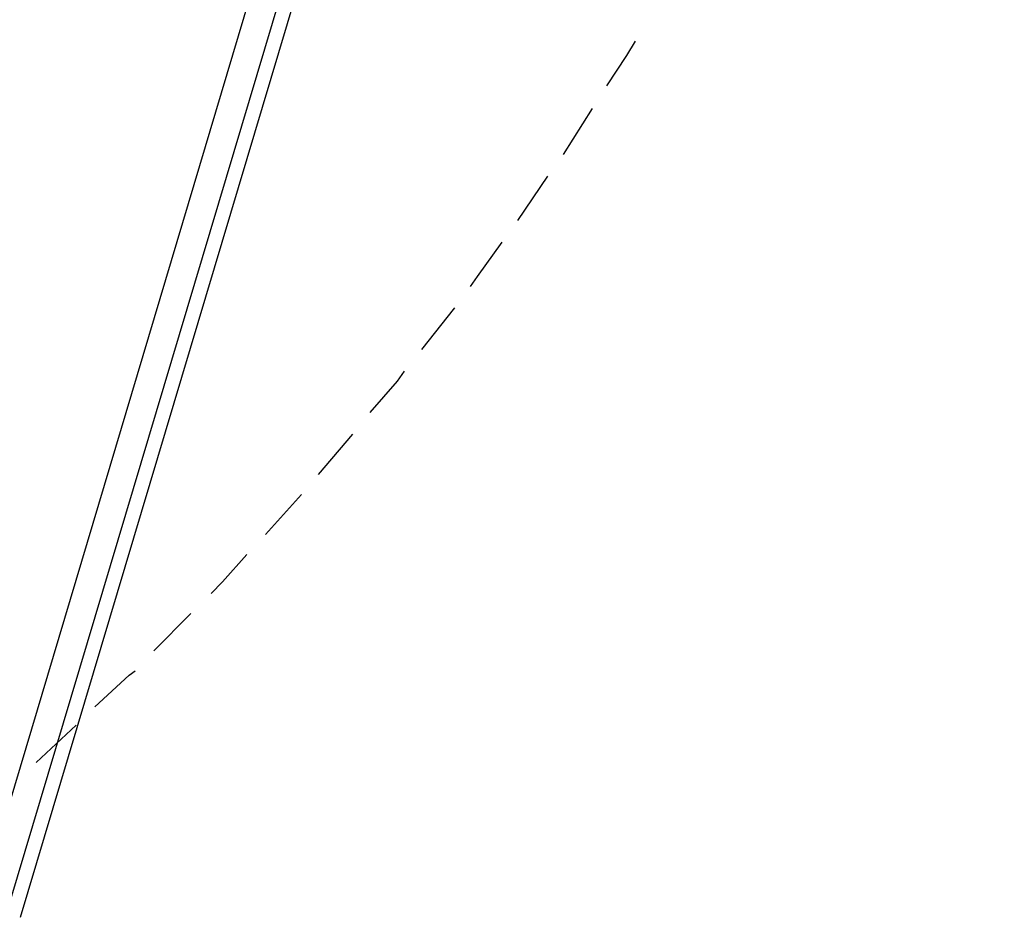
# Model space of a CAD drawing. Header units: feet. Extents: x -79 to 198, y -22 to 181.
# Tile 72 of 203: x 121.54 to 130.7, y 27.01 to 35.35. Entities that reach past the tile are written whole.
import ezdxf

# ---------------------------------------------------------------- set-up
doc = ezdxf.new("R2010")
doc.units = ezdxf.units.FT
doc.layers.add('A-LINEA', color=7, linetype='CONTINUOUS')

msp = doc.modelspace()

# ---------------------------------------------------------------- linework, layer by layer
at = {"layer": 'A-LINEA'}
for p, q in [((121.5473, 27.0062), (130.6986, 57.6547)), ((121.4492, 27.1432), (130.5472, 57.5985)), ((121.2448, 27.4065), (130.2319, 57.4903)), ((126.6, 34.0978), (126.8667, 34.5244)), ((126.1733, 33.4844), (126.4533, 33.8978)), ((125.28, 32.2844), (125.5867, 32.6711)), ((124.32, 31.1244), (124.64, 31.4978)), ((123.8267, 30.5644), (124.16, 30.9378)), ((122.7867, 29.4844), (123.1333, 29.8311)), ((121.6933, 28.4444), (122.0667, 28.7911))]:
    msp.add_line(p, q, dxfattribs=at)
for points in [[(127, 34.7378), (127.1867, 35.0178), (127.2667, 35.1511)], [(125.7333, 32.8711), (125.8, 32.9644), (126.0267, 33.2844)], [(124.8, 31.6978), (125.0533, 31.9911), (125.12, 32.0844)], [(123.32, 30.0178), (123.4267, 30.1244), (123.6533, 30.3778)], [(122.24, 28.9644), (122.56, 29.2578), (122.6133, 29.2978)]]:
    msp.add_lwpolyline(points, dxfattribs=at)

doc.saveas('drawing.dxf')
